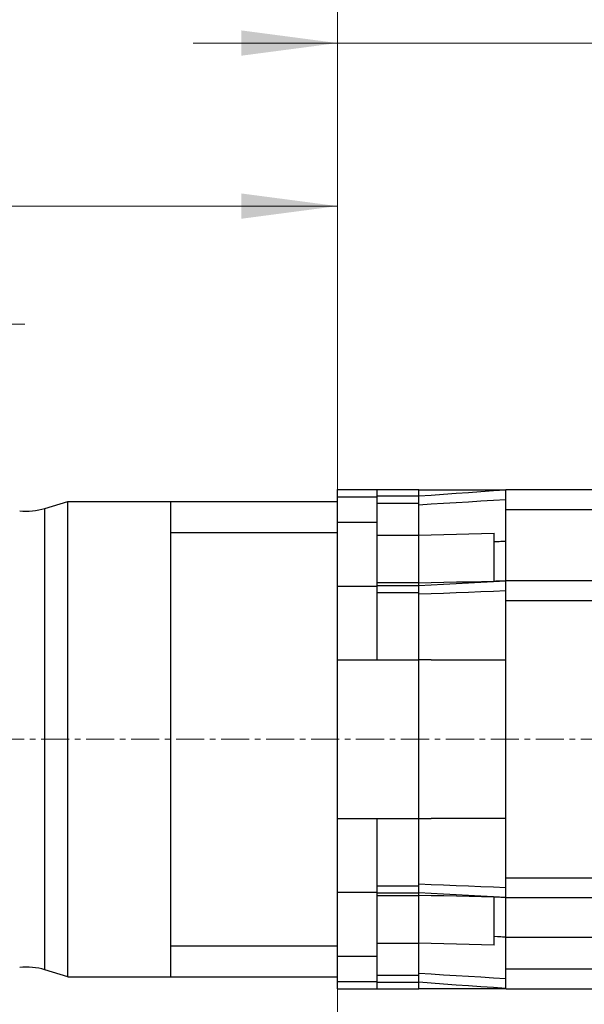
# Model space of a CAD drawing. Extents: x 0 to 1588, y 0 to 1123.
# Tile 31 of 35: x 704 to 846, y 636 to 884. Entities that reach past the tile are written whole.
import ezdxf

# ---------------------------------------------------------------- set-up
doc = ezdxf.new("R2010")
doc.units = 0
doc.header["$LTSCALE"] = 18.91
doc.header["$MEASUREMENT"] = 0
doc.linetypes.add('CENTER', pattern=[0.6, 0.375, -0.075, 0.075, -0.075])
doc.layers.add('10000_FRONT', color=7, linetype='CONTINUOUS')
doc.layers.add('10100_FRONT_DIM', color=7, linetype='CONTINUOUS')

msp = doc.modelspace()

# ---------------------------------------------------------------- linework, layer by layer
at = {"layer": '10000_FRONT', "color": 7, "linetype": 'CONTINUOUS', "lineweight": 25}
for p, q in [((784.028902, 765.440192), (804.528902, 765.440192)), ((784.028902, 639.440192), (784.028902, 765.440192)), ((794.028902, 722.440192), (794.028902, 765.440192)), ((804.528902, 741.933314), (804.528902, 765.440192)), ((826.528902, 765.440192), (871.528902, 765.440192)), ((826.528902, 639.440192), (826.528902, 765.440192)), ((784.028902, 763.61019), (794.028902, 763.61019)), ((794.028902, 763.814116), (804.528902, 763.814116)), ((804.528902, 765.390193), (826.352465, 765.390193)), ((804.528902, 763.813594), (807.671436, 764.044009)), ((807.671436, 764.044009), (810.814087, 764.272609)), ((810.814087, 764.272609), (813.95685, 764.499461)), ((813.95685, 764.499461), (817.099718, 764.724639)), ((817.099718, 764.724639), (820.242685, 764.94821)), ((820.242685, 764.94821), (823.385748, 765.170249)), ((823.385748, 765.170249), (826.528902, 765.390826)), ((826.352465, 765.390193), (826.383314, 765.390288)), ((826.383314, 765.390288), (826.414171, 765.390502)), ((826.414171, 765.390502), (826.445013, 765.390849)), ((826.445013, 765.390849), (826.475832, 765.39136)), ((826.475832, 765.39136), (826.502401, 765.391955)), ((826.502401, 765.391955), (826.528902, 765.392718)), ((710.240236, 760.67042), (716.028902, 762.440192)), ((710.240236, 644.209964), (710.240236, 760.67042)), ((716.028902, 762.440192), (742.028902, 762.440192)), ((716.028902, 642.440192), (716.028902, 762.440192)), ((742.028902, 762.440192), (784.028902, 762.440192)), ((742.028902, 642.440192), (742.028902, 762.440192)), ((794.028902, 762.003703), (804.528902, 762.003703)), ((804.528902, 761.600261), (807.67161, 761.792105)), ((807.67161, 761.792105), (810.814373, 761.983973)), ((810.814373, 761.983973), (813.957188, 762.175868)), ((813.957188, 762.175868), (817.10005, 762.367793)), ((817.10005, 762.367793), (820.242956, 762.559745)), ((820.242956, 762.559745), (823.385908, 762.751735)), ((823.385908, 762.751735), (826.528902, 762.943759)), ((826.528902, 760.440192), (871.528902, 760.440192)), ((784.028902, 757.240191), (794.028902, 757.240191)), ((742.028902, 754.596209), (784.028902, 754.596209)), ((794.028902, 753.916148), (804.528902, 753.916148)), ((804.528902, 753.931296), (807.70109, 754.018775)), ((807.70109, 754.018775), (810.872333, 754.103411)), ((810.872333, 754.103411), (814.044184, 754.185298)), ((814.044184, 754.185298), (817.218195, 754.264518)), ((817.218195, 754.264518), (820.395914, 754.341162)), ((820.395914, 754.341162), (823.578901, 754.415316)), ((823.578901, 742.346778), (823.578901, 754.415316)), ((823.578901, 752.287257), (824.421762, 752.330767)), ((824.421762, 752.330767), (824.843191, 752.352526)), ((824.843191, 752.352526), (825.26462, 752.374282)), ((825.26462, 752.374282), (825.686048, 752.396037)), ((825.686048, 752.396037), (826.107473, 752.417788)), ((826.107473, 752.417788), (826.528902, 752.439536)), ((784.028902, 741.085192), (794.028902, 741.085192)), ((794.028902, 741.93331), (804.528902, 741.93331)), ((794.028902, 741.225741), (804.528902, 741.225741)), ((804.528902, 741.880564), (807.706711, 741.955882)), ((804.528902, 741.225741), (804.528902, 741.93331)), ((804.528902, 741.206542), (807.67161, 741.378539)), ((804.528902, 739.480067), (804.528902, 741.225741)), ((807.67161, 741.378539), (810.814373, 741.549521)), ((807.706711, 741.955882), (810.884157, 742.030749)), ((810.814373, 741.549521), (813.957188, 741.719531)), ((810.884157, 742.030749), (814.060671, 742.105078)), ((813.957188, 741.719531), (817.10005, 741.888606)), ((814.060671, 742.105078), (817.235678, 742.178775)), ((817.10005, 741.888606), (820.242956, 742.056792)), ((817.235678, 742.178775), (820.408613, 742.25175)), ((820.242956, 742.056792), (823.385908, 742.224124)), ((820.408613, 742.25175), (823.578901, 742.323958)), ((823.385908, 742.224124), (826.528902, 742.390651)), ((823.578901, 742.346778), (824.000334, 742.352896)), ((823.578901, 742.342967), (823.578901, 742.345317)), ((823.578901, 742.33916), (823.578901, 742.342967)), ((823.578901, 742.33536), (823.578901, 742.33916)), ((823.578901, 742.331561), (823.578901, 742.33536)), ((823.578901, 742.327761), (823.578901, 742.331561)), ((823.578901, 742.323958), (823.578901, 742.327761)), ((824.000334, 742.352896), (824.421762, 742.35905)), ((824.421762, 742.35905), (824.843191, 742.365241)), ((824.843191, 742.365241), (825.26462, 742.371466)), ((825.26462, 742.371466), (825.686048, 742.377723)), ((825.686048, 742.377723), (826.107473, 742.384013)), ((826.107473, 742.384013), (826.528902, 742.390338)), ((826.528902, 742.440192), (904.812601, 742.440192)), ((794.028902, 739.480067), (804.528902, 739.480067)), ((804.528902, 722.440192), (804.528902, 739.480067)), ((804.528902, 739.070834), (807.671436, 739.194766)), ((807.671436, 739.194766), (810.814085, 739.319144)), ((810.814085, 739.319144), (813.956846, 739.443839)), ((813.956846, 739.443839), (817.099718, 739.568869)), ((817.099718, 739.568869), (820.242685, 739.694243)), ((820.242685, 739.694243), (823.385752, 739.819983)), ((823.385752, 739.819983), (826.528902, 739.946101)), ((826.528902, 737.440192), (904.309893, 737.440192)), ((784.028902, 722.440192), (804.528902, 722.440192)), ((804.528902, 682.440192), (804.528902, 722.440192)), ((807.671759, 722.438407), (804.528902, 722.438525)), ((807.671759, 722.438407), (810.814617, 722.438456)), ((810.814617, 722.438456), (813.957474, 722.438643)), ((813.957474, 722.438643), (817.100332, 722.438941)), ((817.100332, 722.438941), (820.243189, 722.439317)), ((820.243189, 722.439317), (823.386045, 722.439744)), ((823.386045, 722.439744), (826.528902, 722.440192)), ((784.028902, 682.440192), (804.528902, 682.440192)), ((794.028902, 665.400317), (794.028902, 682.440192)), ((804.528902, 682.441859), (807.671759, 682.441968)), ((804.528902, 665.400317), (804.528902, 682.440192)), ((810.814617, 682.441912), (807.671759, 682.441968)), ((813.957474, 682.44172), (810.814617, 682.441912)), ((817.100332, 682.44142), (813.957474, 682.44172)), ((820.243189, 682.441041), (817.100332, 682.44142)), ((823.386045, 682.440614), (820.243189, 682.441041)), ((826.528902, 682.440165), (823.386045, 682.440614)), ((826.528902, 667.440192), (904.309885, 667.440192)), ((784.028902, 663.795192), (794.028902, 663.795192)), ((794.028902, 665.400317), (804.528902, 665.400317)), ((794.028902, 663.795192), (794.028902, 665.400317)), ((794.028902, 647.640193), (794.028902, 663.795192)), ((794.028902, 663.654643), (804.528902, 663.654643)), ((807.671436, 665.685607), (804.528902, 665.809489)), ((804.528902, 663.654643), (804.528902, 665.400317)), ((807.67161, 663.501845), (804.528902, 663.673842)), ((804.528902, 662.947074), (804.528902, 663.654643)), ((810.814089, 665.561351), (807.671436, 665.685607)), ((813.956854, 665.436702), (810.814089, 665.561351)), ((817.099722, 665.311656), (813.956854, 665.436702)), ((820.242693, 665.186206), (817.099722, 665.311656)), ((823.385752, 665.060344), (820.242693, 665.186206)), ((826.528902, 664.934176), (823.385752, 665.060344)), ((794.028902, 662.947074), (804.528902, 662.947074)), ((807.702915, 662.924601), (804.528902, 662.99982)), ((804.528902, 650.964236), (804.528902, 662.94707)), ((810.814373, 663.330863), (807.67161, 663.501845)), ((810.875219, 662.84986), (807.702915, 662.924601)), ((813.957188, 663.160853), (810.814373, 663.330863)), ((814.047396, 662.775637), (810.875219, 662.84986)), ((817.10005, 662.991778), (813.957188, 663.160853)), ((817.221018, 662.701968), (814.047396, 662.775637)), ((820.242956, 662.823592), (817.10005, 662.991778)), ((820.397661, 662.628886), (817.221018, 662.701968)), ((823.385908, 662.65626), (820.242956, 662.823592)), ((823.578901, 662.556433), (820.397661, 662.628886)), ((826.528902, 662.489733), (823.385908, 662.65626)), ((823.578901, 662.55033), (823.578901, 662.556433)), ((823.578901, 662.545253), (823.578901, 662.55033)), ((823.578901, 662.541106), (823.578901, 662.545253)), ((823.578901, 662.537837), (823.578901, 662.541106)), ((823.578901, 662.535342), (823.578901, 662.537837)), ((823.578901, 662.533591), (823.578901, 662.535342)), ((824.000334, 662.527484), (823.578901, 662.533591)), ((823.578901, 662.518851), (823.578901, 662.533591)), ((823.578901, 662.484477), (823.578901, 662.518851)), ((823.578901, 662.430545), (823.578901, 662.484477)), ((823.578901, 662.357135), (823.578901, 662.430545)), ((823.578901, 662.264373), (823.578901, 662.357135)), ((823.578901, 662.152438), (823.578901, 662.264373)), ((823.578901, 662.021399), (823.578901, 662.152438)), ((823.578901, 661.871611), (823.578901, 662.021399)), ((823.578901, 661.703471), (823.578901, 661.871611)), ((823.578901, 661.517379), (823.578901, 661.703471)), ((823.578901, 661.313723), (823.578901, 661.517379)), ((823.578901, 661.092906), (823.578901, 661.313723)), ((823.578901, 660.855326), (823.578901, 661.092906)), ((824.421762, 662.521334), (824.000334, 662.527484)), ((824.843191, 662.515151), (824.421762, 662.521334)), ((825.26462, 662.508929), (824.843191, 662.515151)), ((825.686048, 662.502669), (825.26462, 662.508929)), ((826.107473, 662.496375), (825.686048, 662.502669)), ((826.528902, 662.490042), (826.107473, 662.496375)), ((826.528902, 662.440192), (904.812593, 662.440192)), ((823.578901, 660.601374), (823.578901, 660.855326)), ((823.578901, 660.331458), (823.578901, 660.601374)), ((823.578901, 660.046004), (823.578901, 660.331458)), ((823.578901, 659.745715), (823.578901, 660.046004)), ((823.578901, 659.431262), (823.578901, 659.745715)), ((823.578901, 659.103102), (823.578901, 659.431262)), ((823.578901, 658.761916), (823.578901, 659.103102)), ((823.578901, 658.408442), (823.578901, 658.761916)), ((823.578901, 658.04341), (823.578901, 658.408442)), ((823.578901, 657.667563), (823.578901, 658.04341)), ((823.578901, 657.281634), (823.578901, 657.667563)), ((823.578901, 656.886355), (823.578901, 657.281634)), ((823.578901, 656.482466), (823.578901, 656.886355)), ((823.578901, 656.070704), (823.578901, 656.482466)), ((823.578901, 655.651786), (823.578901, 656.070704)), ((823.578901, 655.226531), (823.578901, 655.651786)), ((823.578901, 654.795848), (823.578901, 655.226531)), ((823.578901, 654.360656), (823.578901, 654.795848)), ((823.578901, 653.921874), (823.578901, 654.360656)), ((823.578901, 653.480414), (823.578901, 653.921874)), ((823.578901, 653.037196), (823.578901, 653.480414)), ((823.578901, 652.593138), (823.578901, 653.037196)), ((824.421762, 652.549628), (823.578901, 652.593138)), ((823.578901, 652.245791), (823.578901, 652.593138)), ((823.578901, 651.896201), (823.578901, 652.245791)), ((823.578901, 651.543853), (823.578901, 651.896201)), ((823.578901, 651.188224), (823.578901, 651.543853)), ((823.578901, 650.828803), (823.578901, 651.188224)), ((824.843191, 652.527869), (824.421762, 652.549628)), ((825.26462, 652.506114), (824.843191, 652.527869)), ((825.686048, 652.484355), (825.26462, 652.506114)), ((826.107473, 652.4626), (825.686048, 652.484355)), ((826.528902, 652.440848), (826.107473, 652.4626)), ((826.528902, 652.440192), (871.528902, 652.440192)), ((742.028902, 650.284175), (784.028902, 650.284175)), ((794.028902, 650.964236), (804.528902, 650.964236)), ((804.528902, 642.876681), (804.528902, 650.964236)), ((807.702011, 650.861586), (804.528902, 650.949088)), ((810.873791, 650.776942), (807.702011, 650.861586)), ((814.045805, 650.69506), (810.873791, 650.776942)), ((817.219618, 650.615847), (814.045805, 650.69506)), ((820.396795, 650.53921), (817.219618, 650.615847)), ((823.578901, 650.465075), (820.396795, 650.53921)), ((823.578901, 650.465075), (823.578901, 650.828803)), ((784.028902, 647.640193), (794.028902, 647.640193)), ((794.028902, 641.270194), (794.028902, 647.640193)), ((716.028902, 642.440192), (710.240236, 644.209964)), ((826.528902, 644.440192), (871.528902, 644.440192)), ((716.028902, 642.440192), (742.028902, 642.440192)), ((742.028902, 642.440192), (784.028902, 642.440192)), ((784.028902, 641.270194), (794.028902, 641.270194)), ((794.028902, 642.876681), (804.528902, 642.876681)), ((794.028902, 641.066268), (794.028902, 641.270194)), ((807.67161, 643.088271), (804.528902, 643.28012)), ((804.528902, 641.066268), (804.528902, 642.876681)), ((810.814373, 642.896403), (807.67161, 643.088271)), ((813.957188, 642.704509), (810.814373, 642.896403)), ((817.10005, 642.512587), (813.957188, 642.704509)), ((820.242956, 642.320632), (817.10005, 642.512587)), ((823.385908, 642.128646), (820.242956, 642.320632)), ((826.528902, 641.936618), (823.385908, 642.128646)), ((784.028902, 639.440192), (804.528902, 639.440192)), ((794.028902, 641.066268), (804.528902, 641.066268)), ((794.028902, 639.440192), (794.028902, 641.066268)), ((807.671438, 640.836383), (804.528902, 641.066806)), ((804.528902, 639.440192), (804.528902, 641.066268)), ((804.528902, 639.490191), (826.352465, 639.490191)), ((810.814089, 640.607779), (807.671438, 640.836383)), ((813.956852, 640.380919), (810.814089, 640.607779)), ((817.099722, 640.155738), (813.956852, 640.380919)), ((820.242689, 639.932154), (817.099722, 640.155738)), ((823.385752, 639.710101), (820.242689, 639.932154)), ((826.528902, 639.489501), (823.385752, 639.710101)), ((826.383242, 639.490096), (826.352465, 639.490191)), ((826.414019, 639.489886), (826.383242, 639.490096)), ((826.444788, 639.489539), (826.414019, 639.489886)), ((826.475531, 639.489028), (826.444788, 639.489539)), ((826.502253, 639.488429), (826.475531, 639.489028)), ((826.528902, 639.487658), (826.502253, 639.488429)), ((826.528902, 639.440192), (871.528902, 639.440192))]:
    msp.add_line(p, q, dxfattribs=at)
at = {"layer": '10000_FRONT', "color": 7, "linetype": 'CENTER', "lineweight": 13}
msp.add_line((573.128902, 702.440192), (937.328902, 702.440192), dxfattribs=at)
at = {"layer": '10000_FRONT', "color": 7, "linetype": 'CONTINUOUS', "lineweight": 25}
for centre, start, end in [((705.562288, 775.971293), 263.899695, 287.000006), ((705.562288, 628.909091), 72.999994, 96.100305)]:
    msp.add_arc(centre, 15.999998, start, end, dxfattribs=at)
at = {"layer": '10100_FRONT_DIM', "color": 7, "linetype": 'CONTINUOUS', "lineweight": 13}
for p, q in [((784.028902, 765.440192), (784.028902, 916.976192)), ((784.028902, 724.040192), (784.028902, 882.984192)), ((747.608902, 878.128192), (925.948902, 878.128192)), ((784.028902, 841.832192), (784.028902, 762.440192)), ((573.128902, 836.976192), (784.028902, 836.976192)), ((705.142902, 807.144192), (600.808902, 807.144192)), ((784.028902, 639.440192), (784.028902, 555.888192))]:
    msp.add_line(p, q, dxfattribs=at)
for points in [[(759.748902, 874.931669), (784.028902, 878.128192), (759.748902, 881.324715), (784.028902, 878.128192)], [(759.748902, 833.779669), (784.028902, 836.976192), (759.748902, 840.172715), (784.028902, 836.976192)]]:
    msp.add_solid(points, dxfattribs=at)

doc.saveas('drawing.dxf')
